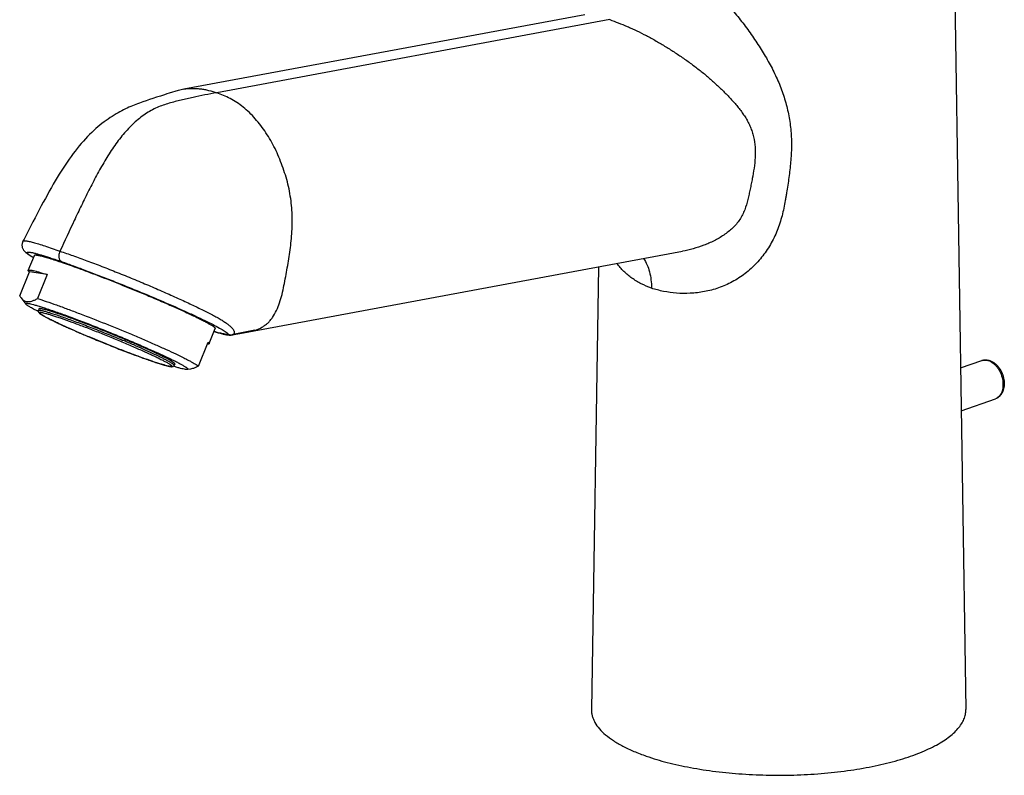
# Model space of a CAD drawing. Header units: millimetres. Extents: x 32 to 390, y 12 to 344.
# Tile 1 of 4: x 32 to 153, y 12 to 105. Entities that reach past the tile are written whole.
import ezdxf

# ---------------------------------------------------------------- set-up
doc = ezdxf.new("R2010")
doc.units = ezdxf.units.MM
doc.header["$LTSCALE"] = 23.1
doc.layers.get('0').update_dxf_attribs({"linetype": 'CONTINUOUS'})

msp = doc.modelspace()

# ---------------------------------------------------------------- linework, layer by layer
at = {"color": 7, "linetype": 'CONTINUOUS'}
for p, q in [((146.3, 131.7), (148.03, 20.15)), ((101.22, 105.54), (51.95, 96.38)), ((104.3, 104.93), (56, 95.95)), ((51.26, 96.21), (50.12, 95.88)), ((47.31, 94.97), (46.9, 94.82)), ((47.72, 95.11), (47.31, 94.97)), ((48.14, 95.25), (47.72, 95.11)), ((48.58, 95.39), (48.14, 95.25)), ((32.31, 77.97), (32.17, 77.71)), ((58.84, 66.38), (113.22, 76.48)), ((32.82, 74.12), (33.57, 75.97)), ((31.77, 70.99), (32.96, 73.93)), ((35.15, 73.6), (32.96, 73.93)), ((102.88, 74.56), (102.04, 20.15)), ((35.15, 73.6), (33.96, 70.66)), ((31.94, 70.74), (32.54, 69.97)), ((34.14, 69.39), (34.06, 69.2)), ((55.06, 65.12), (55.81, 66.97)), ((60.67, 66.76), (57.99, 66.23)), ((60.13, 66.62), (60.01, 66.59)), ((57.89, 66.2), (58.84, 66.38)), ((53.73, 62.36), (54.92, 65.3)), ((147.38, 62.13), (150.02, 63.05)), ((50.82, 62.63), (50.75, 62.45)), ((52.77, 61.99), (52.37, 61.94)), ((147.46, 56.86), (151.67, 58.33))]:
    msp.add_line(p, q, dxfattribs=at)
at = {"color": 9, "linetype": 'CONTINUOUS'}
msp.add_line((57.96, 66.22), (57.89, 66.2), dxfattribs=at)
at = {"color": 7, "linetype": 'CONTINUOUS'}
for points in [[(50.12, 95.88), (49.85, 95.8), (49.58, 95.71), (49.31, 95.63), (49.06, 95.55), (48.58, 95.39)], [(46.9, 94.82), (46.69, 94.75), (46.48, 94.67), (46.26, 94.59), (46.05, 94.51), (45.84, 94.42), (45.62, 94.34), (45.41, 94.25), (45.19, 94.16), (44.98, 94.06), (44.76, 93.96), (44.54, 93.85), (44.31, 93.74), (44.08, 93.62), (43.85, 93.49), (43.61, 93.35), (43.37, 93.2), (43.12, 93.05), (42.87, 92.89), (42.63, 92.72), (42.38, 92.55), (42.13, 92.36), (41.88, 92.17), (41.63, 91.97), (41.38, 91.76), (41.13, 91.54), (40.87, 91.31), (40.62, 91.07), (40.36, 90.82), (40.1, 90.56), (39.84, 90.29), (39.59, 90.01), (39.33, 89.72), (39.08, 89.42), (38.82, 89.11), (38.57, 88.79), (38.32, 88.47), (38.08, 88.13), (37.83, 87.79), (37.59, 87.44), (37.35, 87.07), (37.11, 86.7), (36.87, 86.32), (36.63, 85.93), (36.39, 85.54), (36.14, 85.13), (35.9, 84.72), (35.66, 84.3), (35.41, 83.86), (35.17, 83.42), (34.92, 82.97), (34.67, 82.51), (34.42, 82.04), (34.16, 81.56), (33.91, 81.08), (33.65, 80.58), (33.39, 80.08), (32.31, 77.97)], [(32.17, 77.71), (32.16, 77.7), (32.13, 77.62), (32.1, 77.53), (32.08, 77.44), (32.06, 77.36), (32.05, 77.27), (32.05, 77.19), (32.06, 77.1), (32.07, 77.02), (32.09, 76.94), (32.12, 76.87), (32.15, 76.8), (32.18, 76.73), (32.21, 76.67), (32.25, 76.62), (32.28, 76.56), (32.32, 76.52), (32.36, 76.47), (32.39, 76.43), (32.43, 76.4), (32.47, 76.36), (32.51, 76.33), (32.54, 76.29), (32.58, 76.26), (32.63, 76.23), (32.67, 76.2), (32.71, 76.17), (32.76, 76.13), (32.81, 76.1), (32.86, 76.06), (32.91, 76.03), (32.97, 75.99), (33.03, 75.96), (33.09, 75.92), (33.15, 75.88), (33.22, 75.84), (33.3, 75.79), (33.37, 75.75), (33.45, 75.71), (33.46, 75.7)], [(55.67, 66.61), (55.78, 66.57), (55.91, 66.53), (56.05, 66.5), (56.17, 66.46), (56.29, 66.43), (56.4, 66.4), (56.51, 66.37), (56.61, 66.35), (56.7, 66.32), (56.79, 66.3), (56.88, 66.28), (56.96, 66.26), (57.04, 66.25), (57.12, 66.23), (57.19, 66.22), (57.26, 66.21), (57.32, 66.2), (57.39, 66.19), (57.45, 66.19), (57.51, 66.18), (57.57, 66.18), (57.63, 66.18), (57.7, 66.18), (57.77, 66.18), (57.84, 66.19), (57.89, 66.2)]]:
    msp.add_lwpolyline(points, dxfattribs=at)
for centre, radius, start, end in [((53.21, 89.63), 6.86, 100.5574, 106.5279), ((57.75, 67.2), 1, 247.9017, 282.2535), ((58.3, 64.69), 1.57, 101.1951, 102.3136)]:
    msp.add_arc(centre, radius, start, end, dxfattribs=at)
at = {"color": 9, "linetype": 'CONTINUOUS'}
for centre, radius, start, end in [((59.17, 71.52), 4.99, 287.491, 288.3855), ((150.38, 62.01), 1.1, 105.3301, 109.2139), ((150.31, 61.49), 1.64, 66.5944, 70.7683)]:
    msp.add_arc(centre, radius, start, end, dxfattribs=at)
for points, knots in [([(109.85, 113.28), (110.1, 113.19), (110.6, 112.99), (111.36, 112.66), (112.13, 112.27), (112.92, 111.81), (113.7, 111.29), (114.75, 110.53), (116.02, 109.48), (117.49, 108.11), (118.87, 106.65), (120.18, 105.13), (121.19, 103.8), (121.95, 102.72), (122.68, 101.63), (123.54, 100.24), (124.46, 98.54), (125.12, 97.07), (125.56, 95.87), (125.95, 94.66), (126.32, 93.12), (126.57, 91.23), (126.64, 89.33), (126.55, 87.75), (126.42, 86.48), (126.3, 85.54), (126.16, 84.59), (126.03, 83.81), (125.93, 83.18), (125.83, 82.55), (125.62, 81.46), (125.3, 80.22), (124.87, 79.02), (124.35, 77.85), (123.55, 76.47), (122.56, 75.22), (121.65, 74.33), (120.69, 73.52), (119.37, 72.67), (117.68, 71.93), (115.94, 71.47), (114.2, 71.27), (112.51, 71.29), (111.16, 71.48), (110.14, 71.71), (109.64, 71.85), (109.4, 71.93)], [0, 0, 0, 0, 0.013046, 0.02683, 0.041331, 0.056483, 0.072176, 0.088278, 0.121266, 0.154782, 0.188415, 0.221924, 0.255179, 0.271696, 0.288134, 0.320768, 0.353087, 0.385122, 0.401053, 0.416939, 0.448612, 0.480248, 0.511918, 0.543656, 0.559551, 0.575456, 0.591366, 0.607275, 0.615229, 0.623184, 0.639097, 0.670952, 0.686906, 0.702869, 0.734772, 0.766588, 0.782439, 0.798222, 0.829478, 0.860206, 0.890227, 0.919364, 0.947454, 0.974376, 0.987366, 1, 1, 1, 1]), ([(104.3, 104.93), (104.64, 104.8), (105.35, 104.54), (106.25, 104.17), (107.01, 103.84), (107.8, 103.47), (108.8, 102.97), (109.99, 102.31), (111.18, 101.61), (112.34, 100.87), (113.48, 100.1), (114.59, 99.3), (115.48, 98.62), (116.17, 98.04), (116.68, 97.61), (117.17, 97.16), (117.65, 96.71), (118.13, 96.26), (118.59, 95.8), (119.04, 95.33), (119.47, 94.86), (119.88, 94.38), (120.28, 93.88), (120.65, 93.38), (121, 92.85), (121.31, 92.31), (121.57, 91.74), (121.79, 91.15), (122.01, 90.33), (122.17, 89.27), (122.17, 87.98), (122.03, 86.68), (121.84, 85.61), (121.67, 84.75), (121.53, 84.11), (121.4, 83.47), (121.21, 82.61), (120.96, 81.76), (120.6, 80.95), (120.15, 80.16), (119.55, 79.46), (118.86, 78.86), (118.3, 78.45), (117.72, 78.08), (117.11, 77.75), (116.48, 77.46), (115.63, 77.12), (114.54, 76.77), (113.66, 76.56), (113.22, 76.48)], [0, 0, 0, 0, 0.025865, 0.05405, 0.069032, 0.084482, 0.116288, 0.14879, 0.18158, 0.214391, 0.247043, 0.279409, 0.311454, 0.327373, 0.343225, 0.358997, 0.37467, 0.390237, 0.405695, 0.421045, 0.436285, 0.451418, 0.466448, 0.481382, 0.496237, 0.511073, 0.525949, 0.54089, 0.555915, 0.586225, 0.616901, 0.647855, 0.678948, 0.694509, 0.710067, 0.725621, 0.7412, 0.772554, 0.788439, 0.804503, 0.837006, 0.853385, 0.869792, 0.886207, 0.902624, 0.919039, 0.935431, 0.967996, 1, 1, 1, 1]), ([(32.17, 77.71), (32.17, 77.72), (32.18, 77.73), (32.21, 77.75), (32.24, 77.76), (32.31, 77.77), (32.4, 77.77), (32.55, 77.76), (32.73, 77.73), (32.94, 77.69), (33.18, 77.63), (33.57, 77.53), (34.14, 77.37), (34.9, 77.12), (35.78, 76.82), (36.39, 76.6), (36.72, 76.48)], [0, 0, 0, 0, 0.005154, 0.011152, 0.018462, 0.027343, 0.050302, 0.080595, 0.118375, 0.163653, 0.216364, 0.276403, 0.417919, 0.586897, 0.781622, 1, 1, 1, 1]), ([(33.46, 75.71), (33.36, 75.77), (33.22, 75.85), (33.05, 75.96), (32.94, 76.04), (32.85, 76.1), (32.79, 76.16), (32.73, 76.21), (32.7, 76.25), (32.69, 76.27), (32.68, 76.3), (32.68, 76.32), (32.7, 76.34), (32.72, 76.35), (32.75, 76.36), (32.8, 76.37), (32.87, 76.37), (32.96, 76.36), (33.07, 76.35), (33.19, 76.33), (33.33, 76.3), (33.49, 76.26), (33.73, 76.21), (34.07, 76.11), (34.53, 75.98), (35.05, 75.82), (35.62, 75.64), (36.25, 75.43), (36.69, 75.28), (36.91, 75.2)], [0, 0, 0, 0, 0.063387, 0.090051, 0.113339, 0.133261, 0.149843, 0.163151, 0.17333, 0.177344, 0.180735, 0.186188, 0.191619, 0.194989, 0.19898, 0.209107, 0.222354, 0.238852, 0.25865, 0.281765, 0.308186, 0.33789, 0.370841, 0.446325, 0.534263, 0.634196, 0.745571, 0.867749, 1, 1, 1, 1]), ([(36.72, 76.48), (37.25, 76.31), (38.36, 75.93), (40.07, 75.3), (41.89, 74.61), (43.77, 73.87), (45.69, 73.09), (47.59, 72.3), (49.43, 71.49), (51.19, 70.71), (52.81, 69.96), (54.06, 69.36), (54.97, 68.91), (55.58, 68.59), (56.13, 68.29), (56.62, 68), (57.06, 67.72), (57.43, 67.45), (57.72, 67.19), (57.92, 66.98), (58.03, 66.82), (58.09, 66.71), (58.13, 66.61), (58.15, 66.51), (58.14, 66.42), (58.12, 66.34), (58.06, 66.28), (58.02, 66.24), (57.99, 66.23)], [0, 0, 0, 0, 0.069257, 0.145172, 0.22618, 0.310584, 0.396619, 0.482473, 0.56633, 0.646359, 0.720755, 0.78796, 0.818473, 0.846769, 0.872781, 0.896493, 0.91788, 0.936839, 0.953207, 0.966843, 0.972631, 0.977752, 0.982242, 0.986175, 0.989685, 0.992971, 0.996313, 1, 1, 1, 1]), ([(36.91, 75.2), (37.4, 75.03), (38.43, 74.66), (40.02, 74.07), (41.72, 73.42), (43.47, 72.73), (45.26, 72.02), (47.04, 71.29), (48.76, 70.56), (50.4, 69.86), (51.92, 69.18), (53.28, 68.56), (54.47, 67.99), (55.47, 67.5), (56.17, 67.12), (56.63, 66.86), (56.9, 66.7), (57.08, 66.58), (57.2, 66.49), (57.26, 66.44), (57.31, 66.39), (57.35, 66.34), (57.37, 66.31), (57.37, 66.28), (57.37, 66.27)], [0, 0, 0, 0, 0.069642, 0.146018, 0.227536, 0.312472, 0.399031, 0.485374, 0.56966, 0.650039, 0.724698, 0.792074, 0.850968, 0.900754, 0.94125, 0.957799, 0.971702, 0.982877, 0.987411, 0.99123, 0.994342, 0.996778, 0.998613, 1, 1, 1, 1]), ([(109.4, 71.93), (108.97, 72.09), (108.15, 72.45), (107, 73.14), (105.99, 73.98), (105.42, 74.63), (105.16, 74.98)], [0, 0, 0, 0, 0.260186, 0.510186, 0.754848, 1, 1, 1, 1]), ([(34.06, 69.2), (34.06, 69.21), (34.07, 69.22), (34.09, 69.22), (34.11, 69.23), (34.14, 69.23), (34.17, 69.23), (34.23, 69.23), (34.32, 69.22), (34.45, 69.2), (34.6, 69.16), (34.78, 69.12), (35.06, 69.04), (35.47, 68.92), (36.03, 68.75), (36.67, 68.53), (37.38, 68.28), (38.15, 68), (38.98, 67.7), (39.85, 67.37), (41.07, 66.9), (42.61, 66.28), (43.85, 65.78), (44.46, 65.52)], [0, 0, 0, 0, 0.001309, 0.0029, 0.004941, 0.007512, 0.010653, 0.014381, 0.023638, 0.035315, 0.049402, 0.065871, 0.084679, 0.129093, 0.182118, 0.243103, 0.311292, 0.385832, 0.465792, 0.550168, 0.6379, 0.818995, 1, 1, 1, 1]), ([(40.31, 65.94), (39.81, 66.15), (39.07, 66.47), (38.12, 66.88), (37.46, 67.18), (36.84, 67.46), (36.28, 67.72), (35.78, 67.97), (35.39, 68.16), (35.12, 68.3), (34.94, 68.39), (34.78, 68.48), (34.64, 68.56), (34.52, 68.64), (34.41, 68.7), (34.33, 68.76), (34.26, 68.82), (34.21, 68.86), (34.18, 68.89), (34.17, 68.92), (34.17, 68.93), (34.17, 68.95), (34.18, 68.96), (34.2, 68.96), (34.22, 68.97), (34.27, 68.97), (34.34, 68.97), (34.43, 68.96), (34.54, 68.94), (34.72, 68.9), (34.99, 68.83), (35.37, 68.72), (35.82, 68.59), (36.33, 68.42), (37.12, 68.15), (38.22, 67.76), (39.65, 67.22), (41.18, 66.63), (42.76, 66), (43.82, 65.56), (44.34, 65.34)], [0, 0, 0, 0, 0.092364, 0.135825, 0.17691, 0.215225, 0.250405, 0.282114, 0.310054, 0.322527, 0.333962, 0.344335, 0.353622, 0.361805, 0.368868, 0.374802, 0.379607, 0.383295, 0.385916, 0.386872, 0.387647, 0.38833, 0.389044, 0.3899, 0.390964, 0.393838, 0.397797, 0.402878, 0.409089, 0.416428, 0.434437, 0.456763, 0.483209, 0.513529, 0.547436, 0.624692, 0.712034, 0.806121, 0.903352, 1, 1, 1, 1]), ([(57.37, 66.27), (57.36, 66.27), (57.34, 66.26), (57.28, 66.25), (57.17, 66.25), (57.02, 66.27), (56.82, 66.31), (56.59, 66.36), (56.32, 66.43), (56, 66.51), (55.79, 66.58), (55.67, 66.61)], [0, 0, 0, 0, 0.018305, 0.04198, 0.106987, 0.196396, 0.310206, 0.448052, 0.609409, 0.793645, 1, 1, 1, 1]), ([(60.67, 66.76), (60.62, 66.74), (60.45, 66.69), (60.26, 66.65), (60.13, 66.62)], [0, 0, 0, 0, 0.248669, 1, 1, 1, 1]), ([(44.34, 65.34), (44.85, 65.13), (45.58, 64.81), (46.54, 64.39), (47.2, 64.1), (47.82, 63.82), (48.38, 63.55), (48.88, 63.31), (49.26, 63.12), (49.53, 62.98), (49.71, 62.89), (49.87, 62.8), (50.02, 62.72), (50.14, 62.64), (50.25, 62.57), (50.33, 62.51), (50.4, 62.46), (50.45, 62.42), (50.48, 62.38), (50.49, 62.36), (50.49, 62.35), (50.48, 62.33), (50.48, 62.32), (50.46, 62.32), (50.43, 62.31), (50.39, 62.3), (50.32, 62.31), (50.23, 62.32), (50.12, 62.34), (49.94, 62.38), (49.67, 62.45), (49.29, 62.56), (48.84, 62.69), (48.33, 62.86), (47.54, 63.13), (46.44, 63.52), (45.01, 64.06), (43.48, 64.65), (41.9, 65.28), (40.84, 65.72), (40.31, 65.94)], [0, 0, 0, 0, 0.092364, 0.135825, 0.17691, 0.215225, 0.250405, 0.282114, 0.310054, 0.322527, 0.333962, 0.344335, 0.353622, 0.361805, 0.368868, 0.374802, 0.379607, 0.383295, 0.385916, 0.386872, 0.387647, 0.38833, 0.389044, 0.3899, 0.390964, 0.393838, 0.397797, 0.402878, 0.409089, 0.416428, 0.434437, 0.456763, 0.483209, 0.513529, 0.547436, 0.624692, 0.712034, 0.806121, 0.903352, 1, 1, 1, 1]), ([(50.75, 62.45), (50.75, 62.46), (50.73, 62.5), (50.7, 62.54), (50.66, 62.58), (50.6, 62.62), (50.53, 62.67), (50.44, 62.73), (50.3, 62.82), (50.08, 62.94), (49.78, 63.1), (49.43, 63.28), (48.87, 63.56), (48.06, 63.94), (46.97, 64.44), (45.76, 64.97), (44.91, 65.33), (44.46, 65.52)], [0, 0, 0, 0, 0.00749, 0.013865, 0.022281, 0.032805, 0.04546, 0.060246, 0.077153, 0.117236, 0.165477, 0.221562, 0.285114, 0.432815, 0.604485, 0.795328, 1, 1, 1, 1]), ([(150.09, 63.07), (150.21, 63.1), (150.47, 63.13), (150.72, 63.08), (150.84, 63.03)], [0, 0, 0, 0, 0.484034, 1, 1, 1, 1]), ([(150.96, 62.99), (151.16, 62.9), (151.45, 62.7), (151.78, 62.37), (152.09, 61.96), (152.39, 61.36), (152.6, 60.59), (152.63, 59.83), (152.51, 59.25), (152.32, 58.86), (152.13, 58.62), (151.92, 58.44), (151.75, 58.36), (151.67, 58.33)], [0, 0, 0, 0, 0.118073, 0.182919, 0.250871, 0.392554, 0.535547, 0.671684, 0.794607, 0.850424, 0.902653, 0.952094, 1, 1, 1, 1])]:
    msp.add_open_spline(points, degree=3, knots=knots, dxfattribs=at)
at = {"color": 7, "linetype": 'CONTINUOUS'}
for points, knots in [([(56, 95.95), (55.51, 95.86), (54.53, 95.69), (53.31, 95.43), (52.33, 95.21), (51.6, 95.04), (50.86, 94.86), (50.12, 94.66), (49.38, 94.43), (48.64, 94.14), (47.9, 93.77), (47.18, 93.33), (46.47, 92.8), (45.55, 92), (44.45, 90.84), (43.28, 89.27), (42.39, 87.86), (41.71, 86.68), (41.22, 85.79), (40.74, 84.88), (40.11, 83.66), (39.35, 82.11), (38.17, 79.62), (37.3, 77.74), (36.72, 76.48)], [0, 0, 0, 0, 0.050801, 0.101933, 0.127633, 0.153395, 0.179252, 0.205301, 0.231715, 0.258752, 0.28668, 0.315651, 0.345664, 0.376648, 0.441135, 0.508327, 0.577261, 0.61209, 0.647056, 0.682127, 0.717289, 0.787807, 0.858486, 1, 1, 1, 1]), ([(51.95, 96.38), (52.28, 96.44), (52.79, 96.5), (53.46, 96.49), (53.97, 96.44), (54.48, 96.36), (55.16, 96.21), (55.66, 96.06), (56, 95.95)], [0, 0, 0, 0, 0.245356, 0.368481, 0.492367, 0.617417, 0.743794, 1, 1, 1, 1]), ([(60.74, 66.78), (61.02, 66.87), (61.42, 67.05), (61.91, 67.37), (62.26, 67.65), (62.57, 67.98), (62.95, 68.48), (63.36, 69.2), (63.73, 70.16), (64.02, 71.18), (64.25, 72.26), (64.46, 73.35), (64.66, 74.44), (64.91, 75.91), (65.17, 77.77), (65.31, 80.06), (65.2, 82.4), (64.85, 84.33), (64.43, 85.85), (64.05, 86.96), (63.63, 88.04), (63.16, 89.08), (62.63, 90.08), (61.86, 91.34), (60.98, 92.49), (60.01, 93.51), (59.25, 94.18), (58.47, 94.76), (57.66, 95.23), (56.83, 95.63), (56.27, 95.85), (56, 95.95)], [0, 0, 0, 0, 0.025493, 0.038246, 0.051157, 0.064369, 0.077962, 0.106365, 0.136305, 0.167566, 0.199784, 0.232397, 0.264898, 0.297322, 0.362659, 0.429673, 0.49795, 0.566914, 0.60141, 0.63569, 0.669567, 0.702935, 0.735897, 0.768482, 0.831819, 0.862277, 0.891736, 0.920104, 0.94741, 0.973958, 1, 1, 1, 1]), ([(36.72, 76.48), (36.69, 76.42), (36.64, 76.29), (36.58, 76.03), (36.57, 75.78), (36.63, 75.54), (36.7, 75.39), (36.79, 75.28), (36.87, 75.22), (36.91, 75.2)], [0, 0, 0, 0, 0.144967, 0.289016, 0.560736, 0.684254, 0.797761, 0.902131, 1, 1, 1, 1]), ([(33.57, 75.97), (33.57, 75.98), (33.58, 75.99), (33.6, 76), (33.63, 76.01), (33.67, 76.02), (33.71, 76.02), (33.79, 76.01), (33.91, 76), (34.08, 75.97), (34.29, 75.92), (34.52, 75.86), (34.79, 75.79), (35.09, 75.71), (35.55, 75.57), (36.19, 75.36), (37.04, 75.08), (37.99, 74.75), (39.02, 74.38), (40.13, 73.97), (41.29, 73.53), (42.91, 72.9), (44.97, 72.08), (46.61, 71.4), (47.44, 71.06)], [0, 0, 0, 0, 0.001309, 0.0029, 0.004941, 0.007512, 0.010653, 0.014382, 0.023638, 0.035315, 0.049402, 0.065871, 0.084679, 0.105774, 0.129094, 0.182119, 0.243104, 0.311292, 0.385833, 0.465793, 0.550169, 0.637901, 0.818995, 1, 1, 1, 1]), ([(108.43, 75.59), (108.59, 75.35), (108.89, 74.82), (109.19, 73.94), (109.37, 72.96), (109.41, 72.28), (109.4, 71.93)], [0, 0, 0, 0, 0.226345, 0.468768, 0.727188, 1, 1, 1, 1]), ([(32.96, 73.93), (32.93, 73.95), (32.89, 73.99), (32.85, 74.03), (32.83, 74.07), (32.82, 74.09), (32.81, 74.11), (32.82, 74.12), (32.82, 74.12)], [0, 0, 0, 0, 0.37939, 0.664573, 0.773899, 0.863321, 0.936497, 1, 1, 1, 1]), ([(32.82, 74.12), (32.83, 74.14), (32.86, 74.16), (32.9, 74.16), (32.94, 74.17), (33, 74.16), (33.09, 74.16), (33.2, 74.14), (33.32, 74.12), (33.52, 74.08), (33.81, 74), (34.38, 73.85), (34.83, 73.71), (35.15, 73.6)], [0, 0, 0, 0, 0.027007, 0.037411, 0.049519, 0.079071, 0.115943, 0.160233, 0.211959, 0.271093, 0.411331, 0.580246, 1, 1, 1, 1]), ([(31.77, 70.99), (31.78, 70.97), (31.83, 70.88), (31.89, 70.8), (31.94, 70.74)], [0, 0, 0, 0, 0.258367, 1, 1, 1, 1]), ([(31.94, 70.74), (32.03, 70.62), (32.19, 70.47), (32.44, 70.34), (32.58, 70.3), (32.65, 70.29)], [0, 0, 0, 0, 0.513471, 0.755775, 1, 1, 1, 1]), ([(32.65, 70.29), (32.75, 70.28), (32.95, 70.28), (33.27, 70.35), (33.62, 70.48), (33.85, 70.6), (33.96, 70.66)], [0, 0, 0, 0, 0.209822, 0.443466, 0.706549, 1, 1, 1, 1]), ([(33.96, 70.66), (34.32, 70.55), (35.1, 70.29), (36.33, 69.86), (37.7, 69.36), (39.7, 68.6), (42.32, 67.58), (44.43, 66.71), (45.5, 66.27)], [0, 0, 0, 0, 0.09202, 0.198424, 0.317004, 0.445287, 0.720097, 1, 1, 1, 1]), ([(47.44, 71.06), (48.02, 70.81), (49.16, 70.33), (50.78, 69.62), (52.23, 68.96), (53.32, 68.45), (54.06, 68.08), (54.53, 67.84), (54.93, 67.62), (55.21, 67.46), (55.4, 67.34), (55.52, 67.27), (55.62, 67.2), (55.69, 67.14), (55.75, 67.09), (55.78, 67.06), (55.8, 67.02), (55.82, 66.99), (55.81, 66.97)], [0, 0, 0, 0, 0.20467, 0.395513, 0.567182, 0.714882, 0.778433, 0.834519, 0.882759, 0.922842, 0.939748, 0.954535, 0.96719, 0.977714, 0.98613, 0.989567, 0.99251, 1, 1, 1, 1]), ([(32.54, 69.97), (32.53, 69.98), (32.52, 70), (32.51, 70.03), (32.51, 70.05), (32.52, 70.06), (32.53, 70.07), (32.56, 70.08), (32.6, 70.08), (32.66, 70.08), (32.73, 70.08), (32.79, 70.07), (32.82, 70.07)], [0, 0, 0, 0, 0.103152, 0.175519, 0.206077, 0.237508, 0.273362, 0.316097, 0.42729, 0.577191, 0.767862, 1, 1, 1, 1]), ([(34.05, 69.07), (33.85, 69.17), (33.58, 69.31), (33.23, 69.5), (33.02, 69.62), (32.85, 69.73), (32.71, 69.82), (32.61, 69.9), (32.56, 69.95), (32.54, 69.97)], [0, 0, 0, 0, 0.373708, 0.530686, 0.667007, 0.782253, 0.876142, 0.948603, 1, 1, 1, 1]), ([(32.82, 70.07), (32.91, 70.05), (33.12, 70.01), (33.48, 69.92), (33.91, 69.8), (34.43, 69.64), (35.01, 69.45), (35.91, 69.15), (37.18, 68.7), (38.83, 68.09), (40.6, 67.4), (42.44, 66.67), (43.99, 66.04), (45.21, 65.53), (46.1, 65.15), (46.95, 64.78), (47.76, 64.42), (48.53, 64.08), (49.25, 63.75), (49.9, 63.45), (50.49, 63.16), (51.01, 62.9), (51.39, 62.7), (51.66, 62.56), (51.83, 62.46), (51.98, 62.37), (52.11, 62.29), (52.22, 62.22), (52.31, 62.15), (52.37, 62.1), (52.41, 62.05), (52.43, 62.02), (52.44, 62.01), (52.45, 61.99), (52.44, 61.97), (52.42, 61.95), (52.4, 61.94), (52.38, 61.94), (52.37, 61.94)], [0, 0, 0, 0, 0.013041, 0.03023, 0.051445, 0.076513, 0.10522, 0.137318, 0.210541, 0.293618, 0.383632, 0.477416, 0.571667, 0.617929, 0.663069, 0.706689, 0.748404, 0.787848, 0.824673, 0.858557, 0.889203, 0.916345, 0.93975, 0.949988, 0.959221, 0.967433, 0.974607, 0.980736, 0.985813, 0.989846, 0.992861, 0.994009, 0.994944, 0.995707, 0.996374, 0.997825, 0.998803, 1, 1, 1, 1]), ([(34.06, 69.2), (34.05, 69.18), (34.04, 69.13), (34.05, 69.06), (34.07, 69.01), (34.1, 68.96), (34.14, 68.91), (34.2, 68.86), (34.26, 68.8), (34.37, 68.72), (34.54, 68.62), (34.78, 68.48), (35.08, 68.32), (35.42, 68.14), (35.82, 67.95), (36.25, 67.74), (36.74, 67.51), (37.26, 67.27), (38.02, 66.93), (39.04, 66.48), (39.88, 66.12), (40.31, 65.94)], [0, 0, 0, 0, 0.010614, 0.01983, 0.02742, 0.033704, 0.044547, 0.055187, 0.066811, 0.079923, 0.111416, 0.150413, 0.196997, 0.251005, 0.312139, 0.380015, 0.454183, 0.534137, 0.619324, 0.802981, 1, 1, 1, 1]), ([(44.54, 65.7), (43.92, 65.96), (42.69, 66.47), (41.14, 67.08), (39.93, 67.55), (39.06, 67.88), (38.23, 68.19), (37.45, 68.47), (36.74, 68.72), (36.11, 68.93), (35.55, 69.11), (35.14, 69.23), (34.85, 69.31), (34.68, 69.35), (34.52, 69.38), (34.4, 69.41), (34.31, 69.42), (34.25, 69.42), (34.21, 69.42), (34.18, 69.42), (34.16, 69.41), (34.15, 69.4), (34.14, 69.39), (34.14, 69.39)], [0, 0, 0, 0, 0.181005, 0.3621, 0.449832, 0.534208, 0.614168, 0.688708, 0.756897, 0.817882, 0.870907, 0.915321, 0.934129, 0.950598, 0.964685, 0.976362, 0.985619, 0.989347, 0.992488, 0.995059, 0.9971, 0.998691, 1, 1, 1, 1]), ([(40.31, 65.94), (40.92, 65.69), (42.13, 65.19), (43.65, 64.58), (44.84, 64.12), (45.7, 63.8), (46.51, 63.5), (47.27, 63.22), (47.97, 62.98), (48.59, 62.77), (49.07, 62.62), (49.41, 62.52), (49.63, 62.46), (49.83, 62.4), (50, 62.36), (50.16, 62.33), (50.29, 62.3), (50.41, 62.29), (50.5, 62.29), (50.57, 62.3), (50.63, 62.32), (50.68, 62.36), (50.72, 62.4), (50.74, 62.43), (50.75, 62.45)], [0, 0, 0, 0, 0.176786, 0.353625, 0.439269, 0.521612, 0.599618, 0.672309, 0.738782, 0.79822, 0.849918, 0.87268, 0.893307, 0.911761, 0.928028, 0.942129, 0.954161, 0.96438, 0.973507, 0.978248, 0.98381, 0.991048, 0.995304, 1, 1, 1, 1]), ([(50.82, 62.63), (50.83, 62.65), (50.81, 62.68), (50.78, 62.72), (50.73, 62.76), (50.67, 62.81), (50.6, 62.86), (50.51, 62.91), (50.37, 63), (50.16, 63.13), (49.86, 63.29), (49.51, 63.47), (48.95, 63.74), (48.14, 64.13), (47.05, 64.62), (45.83, 65.15), (44.98, 65.52), (44.54, 65.7)], [0, 0, 0, 0, 0.00749, 0.013865, 0.022281, 0.032805, 0.04546, 0.060246, 0.077153, 0.117236, 0.165477, 0.221562, 0.285114, 0.432815, 0.604485, 0.795328, 1, 1, 1, 1]), ([(45.5, 66.27), (46.01, 66.05), (47, 65.63), (48.43, 65.01), (49.74, 64.42), (50.9, 63.88), (51.77, 63.46), (52.37, 63.16), (52.74, 62.96), (53.07, 62.78), (53.34, 62.63), (53.56, 62.49), (53.68, 62.4), (53.73, 62.36)], [0, 0, 0, 0, 0.182059, 0.354125, 0.512607, 0.654203, 0.775972, 0.828622, 0.875414, 0.916116, 0.950535, 0.978524, 1, 1, 1, 1]), ([(55.06, 65.12), (55.06, 65.11), (55.05, 65.1), (55.04, 65.09), (55.02, 65.08), (54.98, 65.07), (54.91, 65.07), (54.86, 65.08), (54.83, 65.08)], [0, 0, 0, 0, 0.063549, 0.136758, 0.226198, 0.33553, 0.62064, 1, 1, 1, 1]), ([(54.92, 65.3), (54.94, 65.29), (54.99, 65.25), (55.03, 65.2), (55.05, 65.17), (55.06, 65.15), (55.07, 65.13), (55.06, 65.12), (55.06, 65.12)], [0, 0, 0, 0, 0.37939, 0.664573, 0.773899, 0.863321, 0.936497, 1, 1, 1, 1]), ([(150.02, 63.05), (150.1, 63.08), (150.26, 63.12), (150.51, 63.13), (150.76, 63.11), (150.93, 63.06), (151.01, 63.04)], [0, 0, 0, 0, 0.246955, 0.495063, 0.745586, 1, 1, 1, 1]), ([(151.01, 63.04), (151.12, 63), (151.33, 62.9), (151.62, 62.7), (151.89, 62.45), (152.21, 62.05), (152.53, 61.47), (152.75, 60.71), (152.78, 60.07), (152.7, 59.57), (152.59, 59.24), (152.43, 58.93), (152.22, 58.67), (151.97, 58.46), (151.77, 58.36), (151.67, 58.33)], [0, 0, 0, 0, 0.058628, 0.1193, 0.182237, 0.247343, 0.382035, 0.518218, 0.649716, 0.712502, 0.77303, 0.831535, 0.888492, 0.944473, 1, 1, 1, 1]), ([(52.14, 61.95), (52.05, 61.97), (51.85, 62.01), (51.52, 62.09), (51.11, 62.2), (50.82, 62.29), (50.66, 62.34)], [0, 0, 0, 0, 0.172468, 0.397686, 0.674207, 1, 1, 1, 1]), ([(52.37, 61.94), (52.36, 61.94), (52.33, 61.94), (52.25, 61.94), (52.18, 61.95), (52.14, 61.95)], [0, 0, 0, 0, 0.184032, 0.411475, 1, 1, 1, 1]), ([(53.73, 62.36), (53.57, 62.27), (53.26, 62.12), (52.92, 62.02), (52.77, 61.99)], [0, 0, 0, 0, 0.539925, 1, 1, 1, 1]), ([(102.04, 20.15), (102.03, 20.02), (102.05, 19.75), (102.13, 19.35), (102.26, 18.96), (102.53, 18.42), (103.01, 17.75), (103.78, 17.01), (104.76, 16.3), (105.93, 15.62), (107.28, 14.99), (108.26, 14.62), (108.77, 14.44)], [0, 0, 0, 0, 0.042486, 0.085632, 0.130141, 0.176642, 0.277526, 0.391551, 0.520442, 0.664911, 0.824941, 1, 1, 1, 1]), ([(108.77, 14.44), (109.62, 14.14), (111.41, 13.61), (114.27, 12.99), (117.35, 12.52), (120.6, 12.21), (123.95, 12.07), (127.32, 12.1), (130.64, 12.3), (133.84, 12.67), (136.85, 13.2), (139.2, 13.77), (140.93, 14.3), (142.11, 14.73), (143.2, 15.18), (144.19, 15.66), (145.08, 16.16), (145.86, 16.68), (146.52, 17.23), (147.07, 17.79), (147.51, 18.36), (147.82, 18.95), (148, 19.55), (148.04, 19.95), (148.03, 20.15)], [0, 0, 0, 0, 0.063348, 0.132674, 0.206801, 0.284387, 0.363978, 0.44406, 0.523105, 0.599615, 0.672171, 0.739483, 0.770825, 0.800463, 0.828299, 0.854264, 0.878312, 0.900438, 0.920679, 0.939132, 0.95597, 0.971461, 0.985979, 1, 1, 1, 1])]:
    msp.add_open_spline(points, degree=3, knots=knots, dxfattribs=at)

doc.saveas('drawing.dxf')
